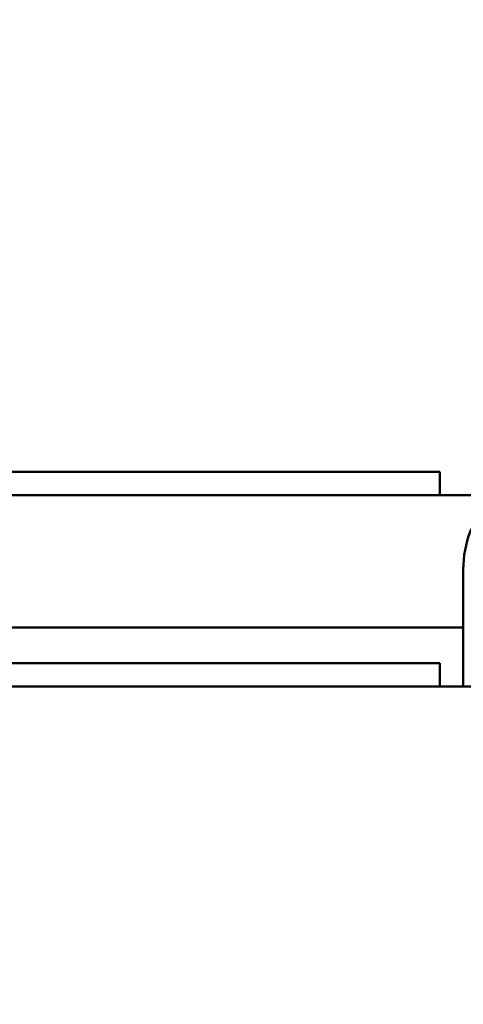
# Model space of a CAD drawing. Header units: millimetres. Extents: x -428974 to 63075, y -12164 to 49045.
# Tile 101 of 131: x 54086 to 54275, y 28214 to 28634. Entities that reach past the tile are written whole.
import ezdxf

# ---------------------------------------------------------------- set-up
doc = ezdxf.new("R2010")
doc.units = ezdxf.units.MM
doc.header["$LTSCALE"] = 75
doc.layers.add('Dimension (ISO)', color=7, linetype='Continuous', lineweight=25)
doc.layers.add('Visible (ISO)', color=7, linetype='Continuous', lineweight=50)
doc.styles.add('Note Text (ISO)', font='tahoma.ttf')
doc.dimstyles.new('Default (ISO)', dxfattribs={"dimscale": 75, "dimtxt": 2, "dimasz": 2.5, "dimexe": 3.175, "dimexo": 0, "dimgap": 0.762, "dimtad": 1, "dimrnd": 1e-08, "dimtxsty": 'Note Text (ISO)', "dimcen": 0.09, "dimdle": 10, "dimclrd": 256, "dimclre": 256, "dimclrt": 256, "dimazin": 2, "dimtfac": 1, "dimtmove": 0, "dimatfit": 3, "dimfxl": 1, "dimtolj": 1, "dimtzin": 0, "dimlwd": -1, "dimlwe": -1, "dimarcsym": 0})

# ---------------------------------------------------------------- blocks, each defined once
blk = doc.blocks.new('*D12')
at = {"layer": 'Defpoints', "color": 0, "transparency": 16777216}
for p in [(50635.57, 28337.03), (56595.34, 25742.59)]:
    blk.add_point(p, dxfattribs=at)
at = {"layer": 'Dimension (ISO)', "transparency": 16777216}
for p, q in [((50635.57, 28337.03), (46875.23, 29974.01)), ((56423.42, 25817.43), (50807.49, 28262.19))]:
    blk.add_line(p, q, dxfattribs=at)
for points in [[(50819.96, 28290.84), (50795.01, 28233.54), (50635.57, 28337.03)], [(56435.9, 25846.08), (56410.95, 25788.77), (56595.34, 25742.59)]]:
    blk.add_solid(points, dxfattribs=at)
at = {"layer": 'Dimension (ISO)', "transparency": 16777216, "insert": (47131.53, 30419.6), "char_height": 150, "attachment_point": 1, "rotation": 336.4753, "style": 'Note Text (ISO)'}
blk.add_mtext('\\A1;\\fTahoma|b0|i0;\\H149.0446;∅6500\\P\\fTahoma|b0|i0;\\H149.0446;Up to Ø7000mm tower section', dxfattribs=at)

msp = doc.modelspace()

# ---------------------------------------------------------------- linework, layer by layer
at = {"layer": 'Visible (ISO)'}
for p, q in [((52965.4548, 28441.2946), (54265.4548, 28441.2946)), ((54265.4548, 28441.2946), (54265.4548, 28431.2946)), ((54287.6669, 28431.2946), (52943.2428, 28431.2946)), ((54275.4548, 28399.68), (54275.4548, 28349.68)), ((54275.4548, 28374.854), (52955.4548, 28374.854)), ((52965.4548, 28359.68), (54265.4548, 28359.68)), ((54265.4548, 28359.68), (54265.4548, 28349.68)), ((52912.0796, 28349.68), (54318.8301, 28349.68))]:
    msp.add_line(p, q, dxfattribs=at)
msp.add_arc((54320.4548, 28399.68), 45, 138.182399, 180, dxfattribs=at)

# ---------------------------------------------------------------- dimensions: what is measured, and where the dimension line sits
at = {"layer": 'Dimension (ISO)'}
dim = msp.add_diameter_dim_2p(p1=(56595.3401, 25742.5876), p2=(50635.5696, 28337.0307), text='\\fTahoma|b0|i0;\\H149.0446;<>\\P\\fTahoma|b0|i0;\\H149.0446;Up to Ø7000mm tower section', dimstyle='Default (ISO)', override={"dimgap": 0.762, "dimdec": 2, "dimlfac": 1, "dimtol": 0, "dimlim": 0, "dimtp": 0, "dimtm": 0, "dimtdec": 2, "dimatfit": 2, "dimtvp": -0.25}, dxfattribs=at)
dim.commit()
dim.dimension.update_dxf_attribs({"geometry": '*D12', "text_midpoint": (48185.3954, 29403.6552), "dimtype": 163})

doc.saveas('drawing.dxf')
